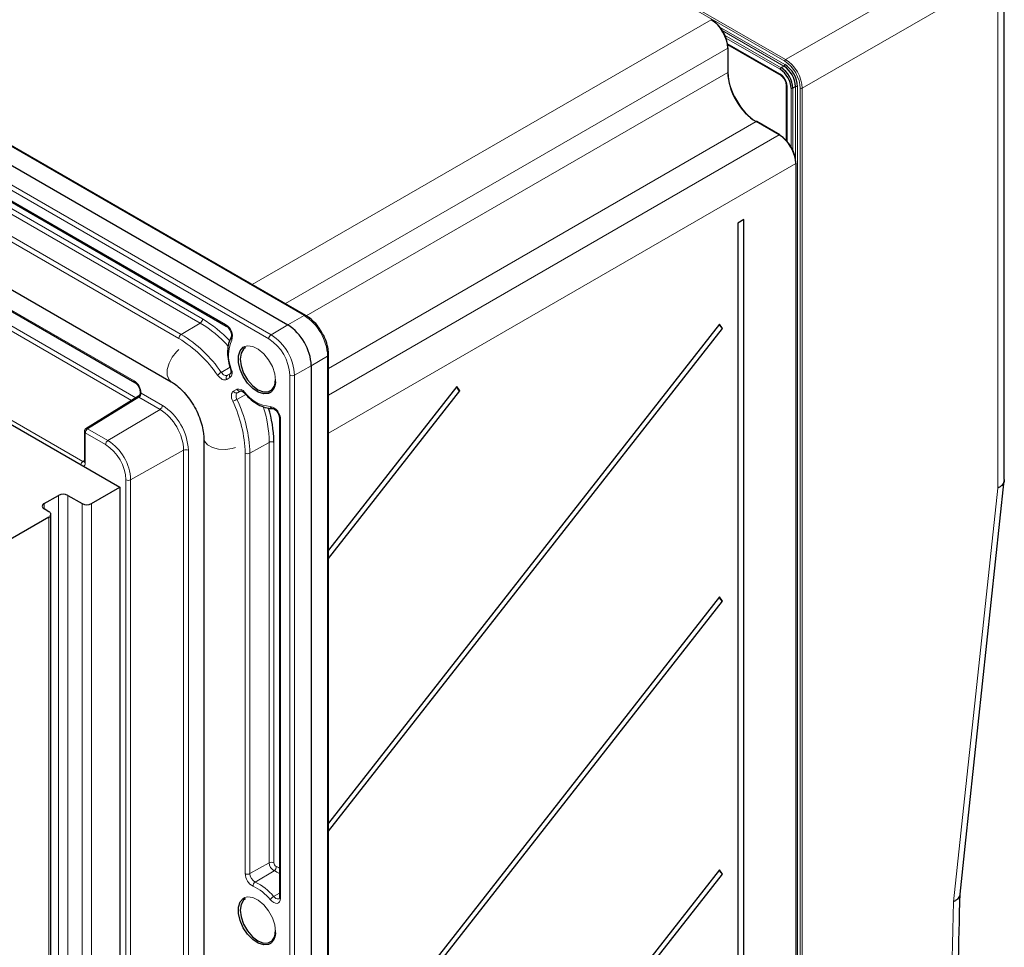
# Paper-space layout 'Blatt2' of a CAD drawing. Header units: millimetres. Extents: x 5 to 418, y 2 to 292.
# Tile 71 of 73: x 295 to 345, y 194 to 240. Entities that reach past the tile are written whole.
import ezdxf

# ---------------------------------------------------------------- set-up
doc = ezdxf.new("R2010")
doc.units = ezdxf.units.MM

psp = doc.layouts.new('Blatt2')

# ---------------------------------------------------------------- linework, layer by layer
at = {"color": 7, "linetype": 'Continuous', "lineweight": 18}
for p, q in [((309.64, 225.604), (244.822, 263.023)), ((307.87, 224.447), (243.052, 261.865)), ((243.168, 262.068), (307.986, 224.65)), ((333.592, 238.291), (323.261, 244.255)), ((323.764, 244.074), (333.64, 238.373)), ((333.64, 238.373), (343.389, 244)), ((344.214, 242.571), (334.465, 236.944)), ((344.214, 216.997), (344.214, 242.571)), ((307.048, 227.155), (329.932, 240.365)), ((330.331, 240.017), (333.597, 238.131)), ((333.549, 238.049), (330.468, 239.828)), ((330.596, 239.595), (333.409, 237.971)), ((333.361, 237.889), (330.656, 239.451)), ((330.732, 239.183), (333.357, 237.667)), ((330.757, 238.937), (308.698, 226.202)), ((330.757, 237.728), (330.757, 238.937)), ((309.743, 225.597), (330.757, 237.728)), ((333.549, 238.049), (333.409, 237.971)), ((333.711, 237.055), (333.711, 234.274)), ((333.907, 233.99), (333.907, 236.945)), ((334.139, 237.027), (334.002, 236.945)), ((334.002, 236.945), (334.002, 233.799)), ((334.139, 233.252), (334.139, 237.027)), ((334.234, 237.028), (334.234, 130.464)), ((334.37, 129.638), (334.37, 236.944)), ((334.465, 236.944), (334.465, 129.639)), ((287.631, 235.6), (305.717, 225.159)), ((332.171, 235.279), (310.851, 222.971)), ((333.316, 234.618), (332.171, 235.279)), ((304.454, 225.234), (288.882, 234.223)), ((288.998, 234.426), (304.57, 225.437)), ((310.851, 221.637), (333.316, 234.618)), ((303.392, 224.465), (287.82, 233.455)), ((287.935, 233.658), (303.508, 224.668)), ((334.141, 233.189), (310.851, 219.732)), ((334.141, 129.684), (334.141, 233.189)), ((290.075, 228.746), (301.153, 222.351)), ((291.154, 227.33), (301.246, 221.504)), ((301.021, 221.364), (291.038, 227.127)), ((285.17, 226.08), (298.605, 218.324)), ((308.813, 225.144), (309.64, 225.604)), ((304.454, 225.234), (303.508, 224.668)), ((307.986, 224.65), (308.813, 225.144)), ((310.804, 223.588), (309.991, 223.102)), ((310.804, 84.776), (310.804, 223.588)), ((305.94, 223.026), (305.504, 222.773)), ((309.991, 223.102), (309.15, 222.633)), ((305.934, 222.509), (305.773, 222.416)), ((305.966, 222.724), (305.806, 222.627)), ((305.806, 222.627), (305.967, 222.72)), ((308.916, 83.823), (308.916, 222.634)), ((309.15, 222.633), (309.15, 83.821)), ((306.109, 221.833), (306.27, 221.926)), ((301.392, 221.534), (298.841, 219.957)), ((302.451, 220.923), (301.392, 221.534)), ((301.504, 221.742), (301.504, 221.74)), ((301.508, 221.737), (302.567, 221.126)), ((306.721, 221.672), (306.284, 221.422)), ((306.47, 221.849), (306.308, 221.756)), ((306.475, 221.847), (306.308, 221.756)), ((299.854, 219.372), (302.451, 220.923)), ((308.457, 220.414), (308.457, 196.534)), ((298.841, 219.957), (299.854, 219.372)), ((298.725, 219.754), (298.725, 218.257)), ((299.738, 219.169), (298.725, 219.754)), ((307.891, 219.282), (306.927, 218.745)), ((307.891, 198.306), (307.891, 219.282)), ((308.124, 219.336), (308.124, 219.281)), ((308.124, 219.281), (308.124, 198.305)), ((303.627, 218.886), (300.985, 217.413)), ((303.627, 108.925), (303.627, 218.886)), ((303.861, 218.884), (303.861, 108.924)), ((306.694, 197.77), (306.694, 218.746)), ((306.927, 218.745), (306.927, 197.769)), ((298.605, 218.324), (298.676, 218.368)), ((300.752, 107.453), (300.752, 217.414)), ((300.985, 217.413), (300.985, 107.452)), ((297.381, 216.638), (297.381, 106.949)), ((297.853, 216.638), (297.853, 106.949)), ((296.674, 216.23), (296.674, 215.958)), ((298.56, 216.23), (298.56, 106.541)), ((299.031, 216.23), (299.031, 106.541)), ((296.91, 215.549), (296.91, 105.861)), ((307.891, 198.306), (306.927, 197.769)), ((308.137, 197.915), (307.192, 197.349)), ((308.408, 196.802), (308.113, 196.628))]:
    psp.add_line(p, q, dxfattribs=at)
at = {"color": 7, "linetype": 'Continuous', "lineweight": 25}
for p, q in [((309.721, 225.611), (244.903, 263.03)), ((243.995, 262.562), (308.813, 225.144)), ((247.148, 254.552), (303.01, 222.304)), ((344.541, 217.421), (344.541, 243.039)), ((257.312, 241.947), (300.445, 217.046)), ((330.743, 239.12), (333.392, 237.591)), ((330.775, 237.755), (330.775, 238.964)), ((333.662, 237.123), (333.662, 234.331)), ((287.666, 235.524), (305.752, 225.083)), ((333.348, 234.621), (332.203, 235.282)), ((334.159, 129.71), (334.159, 233.216)), ((331.558, 230.393), (331.252, 230.21)), ((331.558, 128.434), (331.558, 230.393)), ((331.252, 230.21), (331.252, 128.251)), ((290.109, 228.67), (301.187, 222.275)), ((330.338, 225.182), (310.851, 200.292)), ((310.851, 199.883), (330.489, 224.965)), ((330.489, 224.965), (330.338, 225.182)), ((310.851, 84.843), (310.851, 223.655)), ((309.991, 223.102), (309.991, 84.29)), ((317.24, 222.061), (310.851, 213.9)), ((317.391, 221.844), (317.24, 222.061)), ((301.376, 221.584), (298.755, 219.964)), ((301.455, 221.81), (301.455, 221.726)), ((310.851, 213.492), (317.391, 221.844)), ((308.408, 220.482), (308.408, 196.602)), ((298.676, 219.822), (298.676, 218.325)), ((304.631, 219.496), (304.631, 91.027)), ((299.031, 216.23), (300.445, 217.046)), ((300.445, 217.046), (300.445, 107.358)), ((296.674, 216.23), (297.381, 216.638)), ((297.853, 216.638), (298.56, 216.23)), ((296.91, 215.549), (293.374, 213.508)), ((296.91, 215.822), (296.674, 215.958)), ((297.008, 105.997), (297.008, 215.685)), ((330.338, 211.573), (310.851, 186.683)), ((330.489, 211.356), (330.338, 211.573)), ((310.851, 186.274), (330.489, 211.356)), ((330.338, 197.964), (310.851, 173.074)), ((330.489, 197.747), (330.338, 197.964)), ((310.851, 172.665), (330.489, 197.747))]:
    psp.add_line(p, q, dxfattribs=at)
at = {"color": 7, "linetype": 'Continuous', "lineweight": 18, "flags": 128}
for points in [[(303.392, 223.907), (303.268, 223.798), (303.055, 223.533), (302.897, 223.225), (302.813, 222.91), (302.813, 222.626), (302.897, 222.408), (303.007, 222.306)], [(306.677, 224.065), (306.815, 224.098), (307.074, 224.066), (307.35, 223.93), (307.621, 223.703), (307.861, 223.404), (308.05, 223.06), (308.17, 222.701), (308.212, 222.361)], [(305.963, 222.946), (305.964, 222.944), (305.971, 222.937), (305.985, 222.933), (306.003, 222.931)], [(305.773, 222.416), (305.726, 222.397), (305.672, 222.393), (305.614, 222.402), (305.553, 222.425), (305.491, 222.461), (305.43, 222.51), (305.373, 222.568), (305.319, 222.635)], [(305.504, 222.773), (305.539, 222.728), (305.578, 222.689), (305.618, 222.657), (305.659, 222.633), (305.7, 222.618), (305.738, 222.612), (305.774, 222.615), (305.806, 222.627)], [(306.073, 221.331), (306.041, 221.41), (306.019, 221.49), (306.008, 221.566), (306.008, 221.638), (306.018, 221.702), (306.039, 221.757), (306.07, 221.802), (306.109, 221.833)], [(306.308, 221.756), (306.282, 221.735), (306.262, 221.705), (306.248, 221.669), (306.241, 221.626), (306.241, 221.578), (306.249, 221.527), (306.263, 221.475), (306.284, 221.422)], [(306.67, 221.775), (306.663, 221.758), (306.66, 221.744), (306.662, 221.735), (306.664, 221.732)], [(306.21, 219.025), (306.054, 218.973), (305.718, 218.921), (305.372, 218.938), (305.057, 219.023), (304.812, 219.165), (304.665, 219.346), (304.631, 219.493)], [(342.013, 196.368), (342.56, 201.5), (343.118, 206.73), (344.214, 216.997)], [(308.237, 198.126), (308.365, 198.066), (308.408, 198.043)], [(306.677, 196.575), (306.815, 196.608), (307.074, 196.576), (307.35, 196.44), (307.621, 196.212), (307.861, 195.913), (308.05, 195.569), (308.17, 195.211), (308.212, 194.87)], [(308.457, 196.534), (308.446, 196.438), (308.412, 196.361), (308.358, 196.309), (308.287, 196.285), (308.205, 196.291), (308.116, 196.326), (308.026, 196.388), (307.942, 196.473)], [(308.113, 196.628), (308.169, 196.572), (308.228, 196.53), (308.287, 196.507), (308.342, 196.503), (308.389, 196.519)]]:
    psp.add_lwpolyline(points, dxfattribs=at)
at = {"color": 7, "linetype": 'Continuous', "lineweight": 25, "flags": 128}
for points in [[(307.929, 221.752), (307.861, 221.722), (307.621, 221.701), (307.35, 221.786), (307.074, 221.97), (306.815, 222.236), (306.598, 222.561), (306.442, 222.916), (306.36, 223.269), (306.36, 223.59), (306.442, 223.849), (306.598, 224.023), (306.677, 224.065)], [(306.703, 224.008), (306.613, 223.938), (306.487, 223.726), (306.444, 223.436), (306.487, 223.095), (306.613, 222.738), (306.808, 222.4), (307.055, 222.112), (307.328, 221.905), (307.601, 221.797), (307.848, 221.8), (308.043, 221.913), (308.169, 222.125), (308.212, 222.415), (308.212, 222.415)], [(342.337, 196.747), (342.591, 199.125), (344.539, 217.385)], [(307.929, 194.262), (307.861, 194.232), (307.621, 194.211), (307.35, 194.296), (307.074, 194.479), (306.815, 194.746), (306.598, 195.071), (306.442, 195.426), (306.36, 195.779), (306.36, 196.1), (306.442, 196.359), (306.598, 196.533), (306.677, 196.575)], [(306.703, 196.518), (306.613, 196.448), (306.487, 196.236), (306.444, 195.945), (306.487, 195.605), (306.613, 195.248), (306.808, 194.909), (307.055, 194.622), (307.328, 194.414), (307.601, 194.307), (307.848, 194.309), (308.043, 194.422), (308.169, 194.634), (308.212, 194.925), (308.212, 194.925)]]:
    psp.add_lwpolyline(points, dxfattribs=at)
at = {"color": 7, "linetype": 'Continuous', "lineweight": 25}
for centre, radius, start, end in [((330.743, 238.967), 0.033, 295.3879, 354.638), ((332.851, 236.965), 1.385, 2.6054, 57.3945), ((330.743, 237.758), 0.033, 295.3879, 354.638), ((332.723, 236.891), 1.185, 2.6054, 57.3945), ((332.716, 236.887), 1.288, 2.6054, 57.3945), ((332.858, 236.969), 1.282, 2.6054, 57.3945), ((332.189, 235.252), 0.033, 65.3602, 124.6041), ((333.335, 234.591), 0.033, 65.3602, 124.6041), ((334.127, 233.219), 0.033, 295.415, 354.6467), ((307.433, 222.986), 2.561, 2.6055, 57.3945), ((330.665, 225.264), 0.347, 195.4932, 239.5001), ((317.567, 222.144), 0.347, 195.4932, 239.5001), ((302.012, 219.205), 6.114, 1.2279, 17.0098), ((298.843, 219.822), 0.167, 121.7291, 180), ((297.617, 216.183), 0.512, 62.6097, 117.3903), ((296.726, 216.094), 0.146, 110.7834, 249.2166), ((298.796, 216.685), 0.512, 242.6097, 297.3903), ((296.858, 215.685), 0.146, 290.7834, 69.2166), ((330.665, 211.655), 0.347, 195.4932, 239.5001), ((330.665, 198.046), 0.347, 195.4932, 239.5001)]:
    psp.add_arc(centre, radius, start, end, dxfattribs=at)
at = {"color": 7, "linetype": 'Continuous', "lineweight": 18}
for centre, radius, start, end in [((333.495, 238.136), 0.102, 301.9646, 357.4464), ((333.694, 238.286), 0.102, 121.9646, 177.4465), ((333.44, 237.659), 0.0826, 173.8298, 234.2071), ((333.463, 237.885), 0.102, 121.9646, 177.4465), ((333.746, 237.132), 0.0845, 186.9148, 245.4618), ((333.954, 237.035), 0.102, 242.5577, 298.0311), ((334.187, 236.937), 0.102, 62.5577, 118.031), ((334.417, 237.034), 0.102, 242.5579, 298.0288), ((304.314, 225.449), 0.257, 303.2297, 357.3477), ((301.397, 220.113), 6.198, 43.1109, 59.1992), ((309.687, 225.536), 0.0825, 65.3756, 124.6028), ((308.277, 223.473), 2.53, 2.6055, 57.3945), ((301.351, 220.037), 6.053, 41.9472, 59.1531), ((305.392, 224.579), 0.665, 343.0051, 60.7207), ((305.797, 225.149), 0.08, 172.7974, 236.0398), ((303.648, 224.453), 0.257, 123.2297, 177.3477), ((300.079, 219.046), 6.352, 34.4106, 58.5658), ((300.077, 219.055), 6.578, 34.4106, 58.5658), ((307.649, 223.629), 1.788, 155.0193, 202.9781), ((306.125, 224.479), 0.135, 153.5538, 224.4652), ((308.127, 224.435), 0.257, 123.2297, 177.3477), ((306.645, 222.531), 2.274, 2.6055, 57.3945), ((306.623, 222.518), 2.53, 2.6055, 57.3945), ((310.769, 223.663), 0.0825, 295.3892, 354.6229), ((305.692, 222.765), 0.353, 313.4175, 28.1207), ((306.009, 221.902), 1.007, 120.1384, 133.271), ((305.9, 222.504), 0.154, 127.473, 215.0415), ((306.061, 222.597), 0.154, 127.473, 215.0415), ((309.034, 222.863), 0.257, 242.6565, 296.7662), ((301.235, 222.342), 0.0826, 173.8288, 234.2065), ((300.741, 221.707), 0.764, 2.6055, 57.3945), ((306.371, 221.589), 0.353, 31.8773, 106.593), ((306.41, 221.992), 0.154, 204.9599, 292.5214), ((307.575, 222.287), 0.641, 303.4701, 6.6195), ((301.251, 221.747), 0.253, 303.3783, 358.3485), ((301.252, 221.749), 0.257, 303.2297, 357.3477), ((301.539, 221.819), 0.0845, 186.9121, 245.4632), ((305.782, 222.296), 1.008, 286.7368, 299.8565), ((306.249, 221.899), 0.154, 204.9599, 292.5214), ((300.35, 218.58), 6.579, 1.4363, 25.5891), ((308.098, 222.851), 1.788, 217.0209, 264.9874), ((302.31, 221.138), 0.257, 303.2297, 357.3477), ((301.073, 218.769), 2.557, 2.6055, 57.3945), ((301.051, 218.756), 2.813, 2.6055, 57.3945), ((300.343, 218.587), 6.352, 1.4363, 25.5891), ((301.835, 219.192), 6.056, 0.8507, 18.0913), ((307.792, 220.422), 0.665, 359.2774, 76.9973), ((308.072, 221.106), 0.135, 195.5649, 265.9563), ((308.488, 220.487), 0.0801, 184.2975, 247.174), ((298.982, 219.742), 0.257, 123.2297, 177.3477), ((298.793, 219.892), 0.0812, 53.4892, 117.3259), ((298.756, 219.828), 0.0801, 184.1293, 247.1908), ((299.995, 219.157), 0.257, 123.2297, 177.3477), ((298.552, 217.314), 2.202, 2.6055, 57.3945), ((298.529, 217.301), 2.458, 2.6055, 57.3945), ((308.006, 219.053), 0.257, 62.6565, 116.7662), ((303.743, 218.656), 0.257, 62.6565, 116.7662), ((306.812, 218.974), 0.257, 242.6565, 296.7662), ((298.748, 218.107), 0.26, 123.3655, 165.6151), ((298.756, 218.331), 0.0801, 184.1293, 247.1908), ((300.87, 217.642), 0.257, 242.6565, 296.7662), ((308.006, 198.077), 0.257, 62.6565, 116.7662), ((308.351, 198.323), 0.46, 182.1048, 242.3237), ((308.335, 198.313), 0.21, 182.1048, 242.3237), ((308.006, 198.106), 0.231, 304.3197, 4.8795), ((307.368, 196.119), 1.953, 57.8321, 66.8387), ((307.438, 197.797), 0.745, 182.1048, 242.3237), ((306.812, 197.998), 0.257, 242.6565, 296.7662), ((307.422, 197.787), 0.495, 182.1048, 242.3237), ((307.323, 197.157), 0.231, 124.3197, 184.8795), ((306.119, 195.029), 2.555, 38.7354, 65.1765), ((306.102, 194.997), 2.359, 38.7354, 65.1765), ((308.396, 196.145), 0.56, 120.4174, 144.1995), ((308.488, 196.608), 0.0801, 184.1293, 247.1908), ((307.575, 194.797), 0.641, 303.4701, 6.6195)]:
    psp.add_arc(centre, radius, start, end, dxfattribs=at)
at = {"color": 7, "linetype": 'Continuous', "lineweight": 25}
for centre, major_axis, ratio, start_param, end_param in [((329.931, 239.412), (-0.583, 1.01), 0.578689, 3.927224, 5.497716), ((329.978, 239.44), (-0.55, 0.953), 0.577557, 3.927224, 5.497716), ((332.17, 236.912), (-1, 1.732), 0.576898, 0.785632, 2.356123), ((332.217, 236.939), (-1.033, 1.79), 0.577557, 0.819128, 2.322462), ((333.315, 233.665), (-0.583, 1.01), 0.578708, 3.927208, 5.497692), ((333.362, 233.692), (-0.55, 0.953), 0.577562, 3.92722, 5.497704)]:
    psp.add_ellipse(centre, major_axis=major_axis, ratio=ratio, start_param=start_param, end_param=end_param, dxfattribs=at)
at = {"color": 7, "linetype": 'Continuous', "lineweight": 18}
for centre, major_axis, ratio, start_param, end_param in [((333.592, 237.392), (-0.55, 0.953), 0.577564, 3.927231, 5.497712), ((333.639, 237.42), (-0.583, 1.01), 0.578715, 3.927233, 5.497713), ((333.357, 237.259), (-0.25, 0.433), 0.577565, 3.927231, 5.49771), ((301.622, 221.54), (0.259, -0.027), 0.236674, 2.845001, 3.630466), ((301.39, 221.397), (-0.079, 0.147), 0.576503, 5.515406, 5.532555), ((301.622, 221.54), (-0.159, 0.206), 0.236594, 5.794251, 6.55935), ((301.508, 221.465), (-0.167, 0.289), 0.577206, 5.498021, 5.515169), ((298.607, 218.461), (-0.079, 0.147), 0.576503, 2.373814, 3.17003), ((298.489, 218.393), (-0.167, 0.289), 0.577206, 3.001226, 3.92692)]:
    psp.add_ellipse(centre, major_axis=major_axis, ratio=ratio, start_param=start_param, end_param=end_param, dxfattribs=at)
at = {"color": 7, "linetype": 'Continuous', "lineweight": 25}
for points, knots in [([(333.392, 237.591), (333.411, 237.579), (333.454, 237.55), (333.528, 237.473), (333.597, 237.367), (333.644, 237.253), (333.661, 237.17), (333.662, 237.133), (333.662, 237.123)], [0, 0, 0, 0, 0.147488, 0.337144, 0.539406, 0.747044, 0.933504, 1, 1, 1, 1]), ([(310.557, 224.695), (310.506, 224.786), (310.389, 225), (310.144, 225.289), (309.908, 225.496), (309.764, 225.585), (309.721, 225.611)], [0, 0, 0, 0, 0.236322, 0.551203, 0.86766, 1, 1, 1, 1]), ([(305.752, 225.083), (305.771, 225.071), (305.814, 225.043), (305.887, 224.966), (305.955, 224.861), (306.004, 224.744), (306.023, 224.641), (306.017, 224.566), (306.009, 224.549), (306.004, 224.54)], [0, 0, 0, 0, 0.113594, 0.259056, 0.414283, 0.573684, 0.72988, 0.861716, 1, 1, 1, 1]), ([(306.004, 224.54), (305.975, 224.487), (305.894, 224.34), (305.82, 224.045), (305.808, 223.654), (305.862, 223.279), (305.934, 223.039), (305.963, 222.946)], [0, 0, 0, 0, 0.130713, 0.364973, 0.604041, 0.846247, 1, 1, 1, 1]), ([(310.851, 223.655), (310.849, 223.718), (310.842, 223.902), (310.768, 224.224), (310.665, 224.517), (310.575, 224.665), (310.557, 224.695)], [0, 0, 0, 0, 0.191294, 0.551476, 0.910964, 1, 1, 1, 1]), ([(305.963, 222.946), (305.97, 222.919), (305.988, 222.856), (305.99, 222.775), (305.975, 222.726), (305.969, 222.721), (305.969, 222.721), (305.969, 222.721)], [0, 0, 0, 0, 0.199872, 0.457907, 0.703652, 0.954128, 1, 1, 1, 1]), ([(301.187, 222.275), (301.206, 222.262), (301.249, 222.234), (301.322, 222.157), (301.391, 222.052), (301.438, 221.939), (301.454, 221.857), (301.455, 221.82), (301.455, 221.81)], [0, 0, 0, 0, 0.1478466, 0.3371707, 0.5392031, 0.7466697, 0.9328633, 1, 1, 1, 1]), ([(303.01, 222.304), (303.056, 222.276), (303.19, 222.194), (303.433, 221.998), (303.722, 221.699), (303.996, 221.34), (304.235, 220.938), (304.426, 220.516), (304.558, 220.103), (304.622, 219.755), (304.628, 219.571), (304.631, 219.496)], [0, 0, 0, 0, 0.061471, 0.179187, 0.299399, 0.422012, 0.546061, 0.670441, 0.793715, 0.914813, 1, 1, 1, 1]), ([(301.454, 221.722), (301.453, 221.705), (301.449, 221.668), (301.422, 221.619), (301.392, 221.597), (301.378, 221.586)], [0, 0, 0, 0, 0.308608, 0.681393, 1, 1, 1, 1]), ([(306.472, 221.85), (306.472, 221.85), (306.472, 221.851), (306.5, 221.852), (306.565, 221.822), (306.623, 221.777), (306.655, 221.742), (306.664, 221.732)], [0, 0, 0, 0, 0.165945, 0.438036, 0.668003, 0.911408, 1, 1, 1, 1]), ([(306.664, 221.732), (306.718, 221.673), (306.877, 221.502), (307.164, 221.267), (307.517, 221.07), (307.822, 220.977), (308, 220.973), (308.065, 220.972)], [0, 0, 0, 0, 0.127425, 0.370003, 0.614328, 0.860133, 1, 1, 1, 1]), ([(308.065, 220.972), (308.072, 220.971), (308.088, 220.971), (308.146, 220.947), (308.219, 220.89), (308.295, 220.803), (308.359, 220.693), (308.401, 220.575), (308.406, 220.512), (308.408, 220.482)], [0, 0, 0, 0, 0.112879, 0.244281, 0.383837, 0.532424, 0.689459, 0.848736, 1, 1, 1, 1]), ([(298.676, 218.325), (298.675, 218.316), (298.674, 218.301), (298.674, 218.302), (298.674, 218.302)], [0, 0, 0, 0, 0.588062, 1, 1, 1, 1]), ([(344.539, 217.421), (344.538, 217.391), (344.535, 217.326), (344.49, 217.229), (344.414, 217.134), (344.321, 217.058), (344.248, 217.015), (344.217, 216.998), (344.214, 216.997)], [0, 0, 0, 0, 0.185537, 0.407942, 0.624573, 0.847465, 0.987927, 1, 1, 1, 1]), ([(308.408, 196.602), (308.407, 196.584), (308.405, 196.542), (308.39, 196.519), (308.39, 196.52), (308.39, 196.52)], [0, 0, 0, 0, 0.311895, 0.693589, 1, 1, 1, 1]), ([(336.835, 112.055), (336.983, 113.446), (337.404, 117.388), (338.043, 123.829), (338.747, 131.493), (339.415, 139.43), (340.042, 147.665), (340.612, 156.07), (341.109, 164.437), (341.533, 172.767), (341.882, 181.046), (342.156, 189.052), (342.278, 194.274), (342.336, 196.773)], [0, 0, 0, 0, 0.048269, 0.136688, 0.224096, 0.31588, 0.414889, 0.513896, 0.612901, 0.711911, 0.810917, 0.909521, 1, 1, 1, 1]), ([(342.333, 196.747), (342.332, 196.73), (342.328, 196.677), (342.287, 196.594), (342.212, 196.5), (342.119, 196.427), (342.047, 196.385), (342.015, 196.369), (342.013, 196.368)], [0, 0, 0, 0, 0.120952, 0.361405, 0.595431, 0.836227, 0.985499, 1, 1, 1, 1])]:
    psp.add_open_spline(points, degree=3, knots=knots, dxfattribs=at)
at = {"color": 7, "linetype": 'Continuous', "lineweight": 18}
psp.add_open_spline([(336.529, 111.716), (337.062, 116.936), (337.998, 126.089), (339.102, 139.068), (339.97, 150.707), (340.696, 162.276), (341.28, 173.743), (341.734, 185.117), (341.92, 192.617), (342.013, 196.368)], degree=3, knots=[0, 0, 0, 0, 0.181489, 0.318234, 0.455008, 0.59171, 0.728443, 0.864207, 1, 1, 1, 1], dxfattribs=at)

doc.saveas('drawing.dxf')
